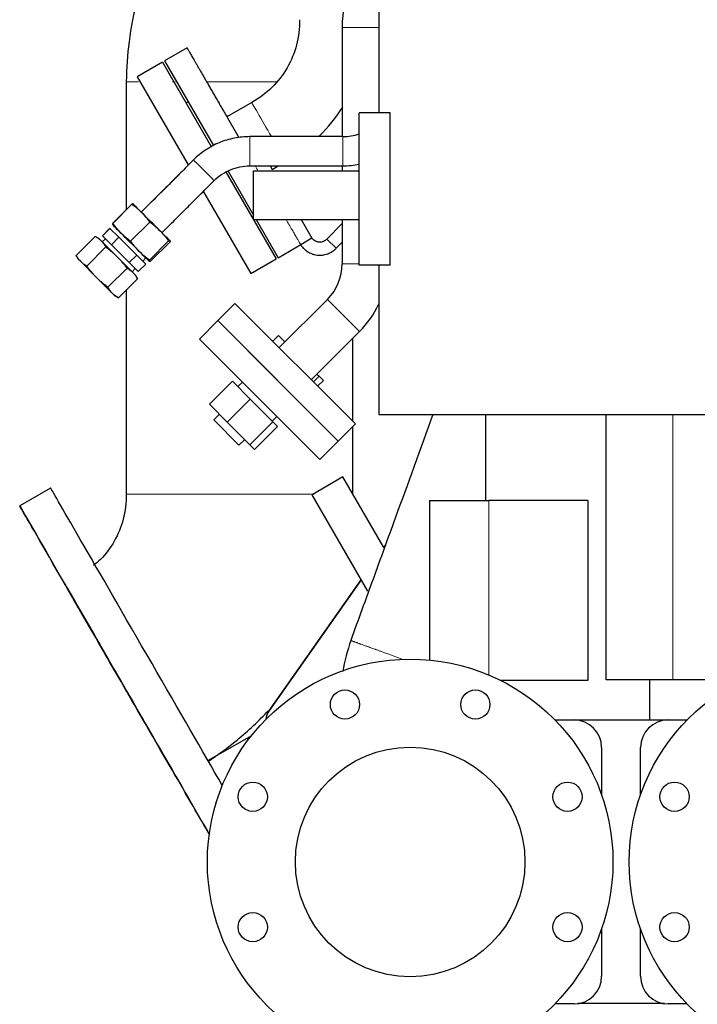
# Model space of a CAD drawing. Header units: inches. Extents: x 0 to 23760, y -13 to 16800.
# Tile 150 of 223: x 10553 to 10971, y 12133 to 12740. Entities that reach past the tile are written whole.
import ezdxf

# ---------------------------------------------------------------- set-up
doc = ezdxf.new("R2010")
doc.units = ezdxf.units.IN
doc.layers.add('254', color=7, linetype='Continuous', true_color=0xffffff)

msp = doc.modelspace()

# ---------------------------------------------------------------- linework, layer by layer
at = {"layer": '254', "color": 2, "linetype": 'Continuous', "lineweight": 25}
for p, q in [((10774.504, 12758.293), (10774.504, 12682.174)), ((10751.924, 12734.859), (10751.924, 12667.525)), ((10656.399, 12722.18), (10642.529, 12714.172)), ((10642.529, 12714.172), (10672.587, 12662.11)), ((10641.23, 12713.422), (10625.642, 12704.422)), ((10641.23, 12713.422), (10671.264, 12661.401)), ((10625.642, 12704.422), (10656.992, 12650.121)), ((10657.029, 12689.057), (10655.73, 12688.307)), ((10696.208, 12688.549), (10680.9, 12679.711)), ((10762.504, 12588.412), (10762.504, 12682.174)), ((10781.492, 12682.174), (10762.504, 12682.174)), ((10781.492, 12588.412), (10781.492, 12682.174)), ((10752.39, 12667.527), (10694.937, 12667.527)), ((10694.902, 12649.481), (10751.923, 12649.497)), ((10694.937, 12649.527), (10752.39, 12649.527)), ((10707.565, 12649.526), (10708.829, 12647.337)), ((10708.829, 12647.338), (10712.548, 12649.486)), ((10751.924, 12649.528), (10751.924, 12646.519)), ((10651.805, 12644.691), (10628.127, 12621.067)), ((10680.426, 12645.533), (10711.23, 12592.179)), ((10681.749, 12646.242), (10697.361, 12619.201)), ((10697.36, 12646.518), (10762.504, 12646.518)), ((10697.36, 12616.518), (10697.36, 12646.518)), ((10664.509, 12631.939), (10673.016, 12640.426)), ((10666.534, 12633.595), (10695.642, 12583.179)), ((10610.568, 12614.121), (10622.371, 12625.897)), ((10610.598, 12614.068), (10622.388, 12625.858)), ((10696.73, 12617.293), (10697.36, 12617.657)), ((10697.36, 12616.518), (10762.504, 12616.518)), ((10698.91, 12616.517), (10712.529, 12592.929)), ((10726.622, 12616.518), (10733.314, 12604.929)), ((10751.924, 12616.519), (10751.924, 12589.173)), ((10608.77, 12611.053), (10604.173, 12606.457)), ((10608.818, 12611.021), (10604.222, 12606.425)), ((10608.77, 12611.053), (10608.81, 12611.013)), ((10608.818, 12611.021), (10614.329, 12605.51)), ((10621.535, 12603.132), (10633.325, 12614.922)), ((10742.522, 12604.317), (10751.925, 12614.105)), ((10599.719, 12606.085), (10587.929, 12594.295)), ((10599.767, 12606.053), (10587.977, 12594.263)), ((10601.986, 12604.772), (10599.767, 12606.053)), ((10603.502, 12603.256), (10601.986, 12604.772)), ((10606.004, 12604.627), (10604.067, 12602.69)), ((10606.052, 12604.595), (10604.108, 12602.65)), ((10604.173, 12606.457), (10606.044, 12604.586)), ((10604.222, 12606.425), (10609.733, 12600.914)), ((10614.329, 12605.51), (10609.733, 12600.914)), ((10614.329, 12605.51), (10625.352, 12594.487)), ((10733.314, 12604.929), (10726.385, 12600.929)), ((10606.299, 12599.521), (10594.509, 12587.731)), ((10603.502, 12603.256), (10613.3, 12593.458)), ((10609.733, 12600.914), (10620.756, 12589.891)), ((10633.191, 12591.475), (10644.981, 12603.265)), ((10633.911, 12590.756), (10645.701, 12602.546)), ((10712.529, 12592.929), (10726.438, 12600.959)), ((10748.291, 12598.775), (10742.522, 12604.317)), ((10751.925, 12602.557), (10748.291, 12598.775)), ((10587.977, 12594.263), (10589.258, 12592.044)), ((10613.3, 12593.458), (10623.098, 12583.66)), ((10625.352, 12594.487), (10620.756, 12589.891)), ((10625.352, 12594.487), (10630.863, 12588.976)), ((10629.033, 12590.806), (10630.978, 12592.751)), ((10590.774, 12590.528), (10589.258, 12592.044)), ((10590.774, 12590.528), (10600.572, 12580.73)), ((10619.363, 12586.457), (10607.573, 12574.667)), ((10620.756, 12589.891), (10626.267, 12584.38)), ((10622.492, 12584.265), (10624.437, 12586.21)), ((10624.429, 12586.202), (10626.219, 12584.412)), ((10630.863, 12588.976), (10626.267, 12584.38)), ((10695.642, 12583.179), (10711.23, 12592.179)), ((10781.492, 12588.412), (10762.504, 12588.412)), ((10774.504, 12588.412), (10774.504, 12496.293)), ((10600.572, 12580.73), (10610.37, 12570.932)), ((10624.614, 12582.144), (10623.098, 12583.66)), ((10625.895, 12579.925), (10624.614, 12582.144)), ((10626.227, 12584.42), (10626.219, 12584.412)), ((10625.895, 12579.925), (10614.105, 12568.135)), ((10611.886, 12569.416), (10610.37, 12570.932)), ((10611.886, 12569.416), (10614.105, 12568.135)), ((10685.88, 12564.735), (10675.273, 12554.129)), ((10685.88, 12564.735), (10760.126, 12490.489)), ((10742.845, 12567.253), (10713.104, 12537.512)), ((10675.274, 12554.128), (10663.96, 12542.814)), ((10675.273, 12554.129), (10749.519, 12479.882)), ((10675.274, 12554.128), (10712.397, 12517.005)), ((10712.651, 12544.975), (10709.146, 12541.469)), ((10712.651, 12544.975), (10716.609, 12541.017)), ((10732.903, 12517.713), (10762.644, 12547.454)), ((10663.96, 12542.814), (10701.083, 12505.691)), ((10737.684, 12519.942), (10734.178, 12516.437)), ((10736.408, 12521.218), (10737.684, 12519.942)), ((10737.684, 12519.942), (10740.353, 12517.273)), ((10684.285, 12516.772), (10670.143, 12502.63)), ((10695.303, 12505.754), (10684.285, 12516.772)), ((10690.47, 12516.305), (10687.611, 12513.446)), ((10712.397, 12517.005), (10749.52, 12479.882)), ((10740.353, 12517.273), (10736.847, 12513.768)), ((10681.161, 12491.612), (10670.143, 12502.63)), ((10695.303, 12505.754), (10681.161, 12491.612)), ((10709.236, 12491.822), (10695.303, 12505.754)), ((10701.083, 12505.691), (10738.206, 12468.568)), ((10676.297, 12496.476), (10672.762, 12492.94)), ((10774.504, 12496.293), (10975.851, 12496.293)), ((10840.239, 12496.293), (10840.239, 12443.29)), ((10914.593, 12332.793), (10914.593, 12496.293)), ((10672.762, 12492.94), (10688.318, 12477.384)), ((10695.094, 12477.68), (10681.161, 12491.612)), ((10709.236, 12491.822), (10695.094, 12477.68)), ((10708.824, 12492.233), (10711.683, 12495.092)), ((10712.15, 12488.908), (10709.236, 12491.822)), ((10749.519, 12479.882), (10760.126, 12490.489)), ((10712.15, 12488.908), (10698.008, 12474.765)), ((10688.318, 12477.384), (10691.854, 12480.92)), ((10698.008, 12474.765), (10695.094, 12477.68)), ((10738.206, 12468.568), (10749.52, 12479.882)), ((10752.412, 12457.771), (10733.36, 12446.771)), ((10752.412, 12457.771), (10733.36, 12446.771)), ((10777.533, 12414.26), (10752.412, 12457.771)), ((10777.533, 12414.26), (10752.412, 12457.771)), ((10572.239, 12450.981), (10553.185, 12439.983)), ((10572.239, 12450.981), (10553.185, 12439.983)), ((10767.693, 12387.304), (10733.36, 12446.771)), ((10767.693, 12387.304), (10733.36, 12446.771)), ((10805.76, 12443.293), (10842.439, 12443.293)), ((10805.76, 12443.293), (10805.76, 12344.95)), ((10903.437, 12443.293), (10842.439, 12443.293)), ((10903.437, 12443.293), (10903.437, 12332.293)), ((10777.532, 12414.263), (10778.63, 12415.825)), ((10777.532, 12414.263), (10778.63, 12415.825)), ((10778.569, 12415.657), (10777.557, 12414.218)), ((10778.569, 12415.657), (10777.557, 12414.218)), ((10706.695, 12313.471), (10763.584, 12394.417)), ((10706.695, 12313.471), (10763.584, 12394.417)), ((10763.61, 12394.374), (10706.786, 12313.524)), ((10763.61, 12394.374), (10706.786, 12313.524)), ((10903.437, 12332.293), (10849.819, 12332.293)), ((10955.741, 12332.793), (10914.593, 12332.793)), ((10941.523, 12308.17), (10941.523, 12332.793)), ((11000.274, 12332.793), (10955.741, 12332.793)), ((10882.983, 12308.17), (10964.737, 12308.17)), ((10883.126, 12308.018), (10894.86, 12308.018)), ((10952.86, 12308.018), (10964.594, 12308.018)), ((10669.227, 12282.966), (10693.359, 12296.896)), ((10669.227, 12282.966), (10693.359, 12296.896)), ((10693.359, 12296.896), (10696.194, 12298.533)), ((10693.359, 12296.896), (10696.194, 12298.533)), ((10911.86, 12291.018), (10911.86, 12261.761)), ((10935.86, 12261.761), (10935.86, 12291.018)), ((10911.86, 12179.276), (10911.86, 12150.018)), ((10935.86, 12150.018), (10935.86, 12179.276)), ((10894.86, 12133.018), (10883.126, 12133.018)), ((10950.589, 12133.17), (10897.13, 12133.17)), ((10964.594, 12133.018), (10952.86, 12133.018))]:
    msp.add_line(p, q, dxfattribs=at)
at = {"layer": '254', "color": 110, "linetype": 'Continuous', "lineweight": 13}
for p, q in [((10751.924, 12734.859), (10774.504, 12734.859)), ((10694.937, 12667.527), (10694.937, 12658.527)), ((10752.39, 12667.527), (10752.39, 12658.527)), ((10694.937, 12658.527), (10694.937, 12649.527)), ((10752.39, 12658.527), (10752.39, 12649.527)), ((10751.924, 12589.173), (10762.504, 12589.173)), ((10742.845, 12567.253), (10762.644, 12547.454)), ((10955.741, 12332.793), (10955.741, 12496.293)), ((10842.439, 12443.293), (10842.439, 12335.692)), ((10706.695, 12313.471), (10706.786, 12313.524)), ((10706.695, 12313.471), (10706.786, 12313.524)), ((10693.359, 12296.896), (10694.027, 12295.739)), ((10693.359, 12296.896), (10694.027, 12295.739))]:
    msp.add_line(p, q, dxfattribs=at)
at = {"layer": '254', "color": 2, "linetype": 'Continuous', "lineweight": 25}
for centre, radius in [((10793.86, 12220.518), 125), ((11053.86, 12220.518), 125), ((10753.678, 12317.525), 9), ((10834.042, 12317.525), 9), ((10793.86, 12220.518), 70.75), ((10696.852, 12260.7), 9), ((10890.867, 12260.7), 9), ((10956.852, 12260.7), 9), ((10696.852, 12180.336), 9), ((10890.867, 12180.336), 9), ((10956.852, 12180.336), 9)]:
    msp.add_circle(centre, radius, dxfattribs=at)
for centre, radius, start, end in [((10810.924, 12734.859), 59, 165.654917, 179.999999), ((10752.39, 12698.527), 31, 270, 289.043437), ((10752.39, 12698.527), 49, 270, 281.91375), ((10720.924, 12589.173), 31, 314.999999, 359.999999), ((10720.924, 12589.173), 59, 314.999999, 335.249296), ((10894.86, 12291.018), 17, 0, 90), ((10952.86, 12291.018), 17, 90, 180), ((10894.86, 12150.018), 17, 270, 0), ((10952.86, 12150.018), 17, 180, 270)]:
    msp.add_arc(centre, radius, start, end, dxfattribs=at)
at = {"layer": '254', "color": 110, "linetype": 'Continuous', "lineweight": 13}
for centre, major_axis, ratio, start_param, end_param in [((10706.708, 12670.363), (-10.5, 18.187), 0.0000063, 4.5558002, 6.2831853), ((10666.653, 12646.811), (6.364, -6.364), 0.0000013, 1.5708187, 3.1415923), ((10666.653, 12646.811), (6.364, -6.364), 0.0000013, 0, 1.5708187)]:
    msp.add_ellipse(centre, major_axis=major_axis, ratio=ratio, start_param=start_param, end_param=end_param, dxfattribs=at)
at = {"layer": '254', "color": 2, "linetype": 'Continuous', "lineweight": 25}
for centre, major_axis, ratio, start_param, end_param in [((10634.513, 12614.671), (11.314, -11.314), 0.0000027, 2.149506, 3.1967035), ((10634.513, 12614.671), (11.314, -11.314), 0.0000027, 1.1023084, 2.149506), ((10621.785, 12601.943), (11.314, -11.314), 0.0000027, 2.149506, 3.1967035), ((10621.785, 12601.943), (11.314, -11.314), 0.0000027, 1.1023084, 2.149506), ((10634.513, 12614.671), (11.314, -11.314), 0.0000027, 0.0551109, 1.1023084), ((10621.785, 12601.943), (11.314, -11.314), 0.0000027, 0.0551109, 1.1023084), ((10634.732, 12342.724), (-62.493, 108.257), 0.0000437, 4.712389, 6.2831853), ((10634.732, 12342.724), (-62.493, 108.257), 0.0000437, 4.712389, 6.2831853), ((10615.678, 12331.725), (-62.493, 108.257), 0.0000437, 0, 2.6253897), ((10615.678, 12331.725), (-62.493, 108.257), 0.0000437, 0, 2.6253897), ((10615.678, 12331.725), (-62.493, 108.257), 0.0000437, 4.712389, 6.2831853), ((10615.678, 12331.725), (-62.493, 108.257), 0.0000437, 4.712389, 6.2831853), ((10634.732, 12342.724), (-62.493, 108.257), 0.0000437, 3.9458404, 4.712389), ((10634.732, 12342.724), (-62.493, 108.257), 0.0000437, 3.9458404, 4.712389), ((10615.678, 12331.725), (-62.493, 108.257), 0.0000437, 3.6577956, 4.712389), ((10615.678, 12331.725), (-62.493, 108.257), 0.0000437, 3.6577956, 4.712389), ((10714.877, 12307.722, 0), (-8.661, -5), 0.9999675, 5.1470592, 5.6991632), ((10714.877, 12307.722, 0), (-8.661, -5), 0.9999675, 5.1470592, 5.6991632), ((10714.968, 12307.774), (8.661, 5), 0.9999184, 2.0054665, 2.5533456), ((10714.968, 12307.774), (8.661, 5), 0.9999184, 2.0054666, 2.5533456)]:
    msp.add_ellipse(centre, major_axis=major_axis, ratio=ratio, start_param=start_param, end_param=end_param, dxfattribs=at)
msp.add_ellipse((10615.678, 12331.725), major_axis=(34.996, -60.624), ratio=0.0000437, dxfattribs=at)
msp.add_ellipse((10615.678, 12331.725), major_axis=(34.996, -60.624), ratio=0.0000437, dxfattribs=at)
for points, knots in [([(10640.505, 12790.99), (10638.293, 12786.612), (10632.523, 12774.065), (10625.2, 12752.442), (10620.117, 12726.77), (10618.947, 12709.683), (10618.88, 12701.403)], [0, 0, 0, 0, 0.1582633, 0.4464923, 0.7341963, 1, 1, 1, 1]), ([(10640.505, 12790.99), (10638.293, 12786.612), (10632.523, 12774.065), (10625.2, 12752.442), (10620.117, 12726.77), (10618.947, 12709.683), (10618.88, 12701.403)], [0, 0, 0, 0, 0.1582633, 0.4464923, 0.7341963, 1, 1, 1, 1]), ([(10725.708, 12739.618), (10725.761, 12734.256), (10724.527, 12724.091), (10718.642, 12709.643), (10709.075, 12697.318), (10700.884, 12691.178), (10696.208, 12688.549)], [0, 0, 0, 0, 0.2536373, 0.5000701, 0.7463169, 1, 1, 1, 1]), ([(10656.385, 12722.172), (10656.385, 12722.172), (10656.413, 12722.124), (10656.54, 12721.904), (10656.75, 12721.54), (10657.044, 12721.031), (10657.421, 12720.379), (10657.879, 12719.585), (10658.418, 12718.652), (10659.037, 12717.58), (10659.733, 12716.374), (10660.506, 12715.036), (10661.353, 12713.568), (10662.272, 12711.976), (10663.262, 12710.262), (10664.319, 12708.431), (10665.442, 12706.486), (10666.627, 12704.434), (10667.871, 12702.278), (10669.173, 12700.024), (10670.527, 12697.677), (10671.699, 12695.649), (10672.659, 12693.986), (10673.39, 12692.72), (10674.132, 12691.434), (10674.885, 12690.13), (10675.647, 12688.809), (10676.419, 12687.472), (10677.2, 12686.12), (10677.99, 12684.752), (10678.788, 12683.37), (10679.593, 12681.976), (10680.405, 12680.569), (10680.99, 12679.556), (10681.342, 12678.946), (10681.458, 12678.745), (10681.575, 12678.543), (10681.692, 12678.34), (10681.809, 12678.138), (10681.926, 12677.935), (10682.043, 12677.733), (10682.16, 12677.53), (10682.277, 12677.327), (10682.394, 12677.123), (10682.512, 12676.92), (10682.629, 12676.716), (10682.747, 12676.513), (10682.865, 12676.309), (10682.983, 12676.104), (10683.101, 12675.9), (10683.219, 12675.695), (10683.337, 12675.491), (10683.455, 12675.286), (10683.574, 12675.081), (10683.692, 12674.876), (10683.811, 12674.67), (10683.929, 12674.464), (10684.048, 12674.259), (10684.167, 12674.053), (10684.286, 12673.847), (10684.405, 12673.64), (10684.525, 12673.434), (10684.644, 12673.227), (10684.763, 12673.02), (10684.883, 12672.814), (10685.002, 12672.607), (10685.122, 12672.4), (10685.241, 12672.192), (10685.361, 12671.985), (10685.481, 12671.778), (10685.6, 12671.57), (10685.72, 12671.363), (10685.84, 12671.155), (10685.96, 12670.947), (10686.08, 12670.739), (10686.2, 12670.531), (10686.321, 12670.323), (10686.441, 12670.115), (10686.561, 12669.906), (10686.681, 12669.698), (10686.802, 12669.489), (10686.922, 12669.281), (10687.043, 12669.072), (10687.164, 12668.863), (10687.284, 12668.654), (10687.405, 12668.445), (10687.526, 12668.236), (10687.647, 12668.026), (10687.768, 12667.817), (10687.889, 12667.607), (10688.01, 12667.398), (10688.131, 12667.188), (10688.216, 12667.04), (10688.261, 12666.962), (10688.266, 12666.954)], [0, 0, 0, 0, 0.0331304, 0.0662631, 0.0993923, 0.1325262, 0.1656553, 0.1987894, 0.2319184, 0.2650525, 0.2981816, 0.3313156, 0.3644446, 0.3975787, 0.4307076, 0.4638418, 0.4969707, 0.530105, 0.563234, 0.5963681, 0.6294971, 0.6626312, 0.6792013, 0.6957627, 0.7123254, 0.7288993, 0.7454695, 0.762031, 0.7785936, 0.7951674, 0.8117376, 0.828299, 0.8448616, 0.8614355, 0.8637807, 0.8661256, 0.8684701, 0.8708143, 0.8731583, 0.875502, 0.8778455, 0.8801889, 0.8825321, 0.8848752, 0.8872182, 0.8895612, 0.8919041, 0.894247, 0.8965899, 0.8989329, 0.9012759, 0.9036191, 0.9059624, 0.9083058, 0.9106495, 0.9129934, 0.9153375, 0.9176819, 0.9200266, 0.9223716, 0.924717, 0.9270628, 0.9294083, 0.9317532, 0.9340979, 0.9364422, 0.9387862, 0.94113, 0.9434736, 0.945817, 0.9481603, 0.9505034, 0.9528465, 0.9551894, 0.9575323, 0.9598752, 0.9622181, 0.9645611, 0.9669041, 0.9692473, 0.9715905, 0.9739339, 0.9762775, 0.9786213, 0.9809654, 0.9833097, 0.9856543, 0.9879992, 0.9903445, 0.9926902, 0.9950358, 0.9973809, 0.9997256, 1, 1, 1, 1]), ([(10737.409, 12667.453), (10737.607, 12667.646), (10743.205, 12673.13), (10748.225, 12679.303), (10752.303, 12685.747)], [0, 0, 0, 0, 0.0353268, 1, 1, 1, 1]), ([(10694.937, 12667.527), (10691.722, 12667.521), (10685.366, 12666.903), (10676.062, 12664.097), (10667.498, 12659.502), (10662.567, 12655.445), (10660.289, 12653.175)], [0, 0, 0, 0, 0.2475749, 0.5000001, 0.7524252, 1, 1, 1, 1]), ([(10673.017, 12640.447), (10674.458, 12641.883), (10677.578, 12644.45), (10682.996, 12647.357), (10688.882, 12649.132), (10692.903, 12649.523), (10694.937, 12649.527)], [0, 0, 0, 0, 0.2475748, 0.4999999, 0.7524251, 1, 1, 1, 1]), ([(10623.217, 12625.968), (10623.187, 12625.998), (10623.146, 12626.017), (10623.044, 12626.035), (10622.983, 12626.034), (10622.843, 12626.013), (10622.763, 12625.993), (10622.587, 12625.937), (10622.491, 12625.901), (10622.388, 12625.858)], [0, 0, 0, 0, 0.25, 0.25, 0.5, 0.5, 0.75, 0.75, 1, 1, 1, 1]), ([(10622.388, 12625.858), (10622.651, 12625.668), (10623.045, 12625.379), (10623.434, 12625.085), (10623.693, 12624.888), (10623.822, 12624.789), (10624.465, 12624.291), (10624.972, 12623.884), (10625.965, 12623.053), (10626.452, 12622.628), (10627.404, 12621.759), (10627.87, 12621.314), (10628.325, 12620.859)], [0, 0, 0, 0, 0.125, 0.1875, 0.1875, 0.25, 0.25, 0.5, 0.5, 0.75, 0.75, 1, 1, 1, 1]), ([(10628.325, 12620.859), (10628.782, 12620.402), (10629.228, 12619.935), (10630.098, 12618.981), (10630.523, 12618.494), (10631.353, 12617.502), (10631.759, 12616.997), (10632.554, 12615.971), (10632.943, 12615.449), (10633.325, 12614.922)], [0, 0, 0, 0, 0.25, 0.25, 0.5, 0.5, 0.75, 0.75, 1, 1, 1, 1]), ([(10610.598, 12614.068), (10610.555, 12613.966), (10610.519, 12613.869), (10610.463, 12613.694), (10610.443, 12613.614), (10610.422, 12613.473), (10610.421, 12613.412), (10610.439, 12613.31), (10610.459, 12613.27), (10610.489, 12613.24)], [0, 0, 0, 0, 0.25, 0.25, 0.5, 0.5, 0.75, 0.75, 1, 1, 1, 1]), ([(10615.597, 12608.131), (10615.142, 12608.586), (10614.697, 12609.052), (10613.828, 12610.005), (10613.403, 12610.492), (10612.572, 12611.485), (10612.166, 12611.991), (10611.668, 12612.634), (10611.569, 12612.763), (10611.372, 12613.022), (10611.078, 12613.412), (10610.789, 12613.805), (10610.598, 12614.068)], [0, 0, 0, 0, 0.25, 0.25, 0.5, 0.5, 0.75, 0.75, 0.8125, 0.8125, 0.875, 1, 1, 1, 1]), ([(10633.325, 12614.922), (10633.883, 12614.509), (10634.435, 12614.089), (10635.522, 12613.234), (10636.058, 12612.798), (10637.11, 12611.908), (10637.627, 12611.453), (10638.64, 12610.523), (10639.136, 12610.048), (10639.622, 12609.563)], [0, 0, 0, 0, 0.25, 0.25, 0.5, 0.5, 0.75, 0.75, 1, 1, 1, 1]), ([(10599.767, 12606.053), (10600.112, 12605.854), (10600.45, 12605.648), (10601.111, 12605.219), (10601.433, 12604.997), (10602.058, 12604.533), (10602.361, 12604.292), (10602.947, 12603.79), (10603.23, 12603.528), (10603.502, 12603.256)], [0, 0, 0, 0, 0.25, 0.25, 0.5, 0.5, 0.75, 0.75, 1, 1, 1, 1]), ([(10621.535, 12603.132), (10621.007, 12603.514), (10620.486, 12603.903), (10619.46, 12604.698), (10618.954, 12605.103), (10617.962, 12605.934), (10617.475, 12606.358), (10616.521, 12607.229), (10616.054, 12607.675), (10615.597, 12608.131)], [0, 0, 0, 0, 0.25, 0.25, 0.5, 0.5, 0.75, 0.75, 1, 1, 1, 1]), ([(10639.622, 12609.563), (10640.107, 12609.077), (10640.583, 12608.581), (10641.512, 12607.568), (10641.967, 12607.051), (10642.857, 12605.999), (10643.293, 12605.463), (10644.149, 12604.376), (10644.568, 12603.824), (10644.981, 12603.265)], [0, 0, 0, 0, 0.25, 0.25, 0.5, 0.5, 0.75, 0.75, 1, 1, 1, 1]), ([(10742.522, 12604.317), (10742.36, 12604.149), (10742.19, 12603.991), (10741.833, 12603.697), (10741.647, 12603.561), (10741.26, 12603.311), (10741.06, 12603.197), (10740.748, 12603.043), (10740.642, 12602.994), (10740.481, 12602.926), (10740.427, 12602.904), (10740.318, 12602.862), (10740.264, 12602.841), (10739.99, 12602.744), (10739.768, 12602.679), (10739.319, 12602.576), (10739.092, 12602.537), (10738.634, 12602.485), (10738.402, 12602.473), (10738.14, 12602.474), (10738.111, 12602.474), (10738.053, 12602.475), (10738.023, 12602.476), (10737.936, 12602.479), (10737.762, 12602.487), (10737.588, 12602.503), (10737.244, 12602.545), (10737.017, 12602.586), (10736.569, 12602.694), (10736.348, 12602.76), (10736.022, 12602.88), (10735.915, 12602.923), (10735.755, 12602.992), (10735.701, 12603.016), (10735.596, 12603.066), (10735.543, 12603.091), (10735.283, 12603.222), (10735.083, 12603.339), (10734.698, 12603.593), (10734.513, 12603.73), (10734.16, 12604.027), (10733.992, 12604.186), (10733.793, 12604.397), (10733.753, 12604.44), (10733.676, 12604.527), (10733.637, 12604.571), (10733.525, 12604.705), (10733.453, 12604.796), (10733.364, 12604.916), (10733.344, 12604.942), (10733.325, 12604.969)], [0, 0, 0, 0, 0.0660524, 0.0660524, 0.1321048, 0.1321048, 0.1981571, 0.1981571, 0.2311833, 0.2311833, 0.2476964, 0.2476964, 0.2642095, 0.2642095, 0.3302619, 0.3302619, 0.3963143, 0.3963143, 0.4623667, 0.4623667, 0.4706232, 0.4706232, 0.4788798, 0.4788798, 0.4953928, 0.528419, 0.528419, 0.5944714, 0.5944714, 0.6605238, 0.6605238, 0.69355, 0.69355, 0.7100631, 0.7100631, 0.7265762, 0.7265762, 0.7926286, 0.7926286, 0.8586809, 0.8586809, 0.9247333, 0.9247333, 0.9412464, 0.9412464, 0.9577595, 0.9577595, 0.9907857, 0.9907857, 1, 1, 1, 1]), ([(10603.502, 12603.256), (10603.774, 12602.984), (10604.036, 12602.701), (10604.538, 12602.115), (10604.78, 12601.812), (10605.243, 12601.186), (10605.465, 12600.864), (10605.894, 12600.204), (10606.1, 12599.866), (10606.299, 12599.521)], [0, 0, 0, 0, 0.25, 0.25, 0.5, 0.5, 0.75, 0.75, 1, 1, 1, 1]), ([(10606.299, 12599.521), (10606.607, 12599.286), (10607.066, 12598.93), (10607.522, 12598.57), (10607.826, 12598.329), (10607.977, 12598.208), (10608.731, 12597.599), (10609.326, 12597.103), (10610.496, 12596.095), (10611.072, 12595.582), (10612.202, 12594.535), (10612.756, 12594.001), (10613.3, 12593.458)], [0, 0, 0, 0, 0.125, 0.1875, 0.1875, 0.25, 0.25, 0.5, 0.5, 0.75, 0.75, 1, 1, 1, 1]), ([(10626.894, 12596.835), (10626.408, 12597.32), (10625.933, 12597.817), (10625.003, 12598.83), (10624.549, 12599.346), (10623.658, 12600.399), (10623.222, 12600.934), (10622.367, 12602.021), (10621.947, 12602.573), (10621.535, 12603.132)], [0, 0, 0, 0, 0.25, 0.25, 0.5, 0.5, 0.75, 0.75, 1, 1, 1, 1]), ([(10644.981, 12603.265), (10645.084, 12603.308), (10645.18, 12603.344), (10645.356, 12603.4), (10645.436, 12603.42), (10645.577, 12603.441), (10645.638, 12603.442), (10645.739, 12603.424), (10645.78, 12603.405), (10645.81, 12603.375)], [0, 0, 0, 0, 0.25, 0.25, 0.5, 0.5, 0.75, 0.75, 1, 1, 1, 1]), ([(10645.81, 12603.375), (10645.84, 12603.345), (10645.859, 12603.304), (10645.877, 12603.202), (10645.876, 12603.141), (10645.855, 12603), (10645.836, 12602.921), (10645.78, 12602.745), (10645.744, 12602.649), (10645.701, 12602.546)], [0, 0, 0, 0, 0.25, 0.25, 0.5, 0.5, 0.75, 0.75, 1, 1, 1, 1]), ([(10726.084, 12601.45), (10726.357, 12600.979), (10726.655, 12600.529), (10727.299, 12599.667), (10727.645, 12599.255), (10728.383, 12598.473), (10728.776, 12598.102), (10729.245, 12597.708), (10729.297, 12597.665), (10729.403, 12597.579), (10729.561, 12597.451), (10729.722, 12597.328), (10730.048, 12597.085), (10730.268, 12596.931), (10730.942, 12596.487), (10731.407, 12596.218), (10732.367, 12595.733), (10732.862, 12595.518), (10733.437, 12595.307), (10733.501, 12595.284), (10733.629, 12595.239), (10733.822, 12595.173), (10734.016, 12595.111), (10734.404, 12594.994), (10734.665, 12594.923), (10735.45, 12594.735), (10735.979, 12594.64), (10737.046, 12594.511), (10737.584, 12594.477), (10738.196, 12594.474), (10738.264, 12594.474), (10738.4, 12594.475), (10738.468, 12594.476), (10738.672, 12594.481), (10738.807, 12594.487), (10739.213, 12594.508), (10739.482, 12594.53), (10740.284, 12594.62), (10740.814, 12594.71), (10741.861, 12594.952), (10742.379, 12595.103), (10742.954, 12595.307), (10743.018, 12595.331), (10743.146, 12595.378), (10743.209, 12595.402), (10743.4, 12595.476), (10743.525, 12595.528), (10743.9, 12595.686), (10744.145, 12595.798), (10744.87, 12596.156), (10745.337, 12596.421), (10746.24, 12597.004), (10746.675, 12597.321), (10747.199, 12597.752), (10747.303, 12597.84), (10747.508, 12598.019), (10747.811, 12598.293), (10748.103, 12598.579), (10748.291, 12598.775)], [0, 0, 0, 0, 0.0625, 0.0625, 0.125, 0.125, 0.1875, 0.1875, 0.1953125, 0.1953125, 0.203125, 0.21875, 0.21875, 0.25, 0.25, 0.3125, 0.3125, 0.375, 0.375, 0.3828125, 0.3828125, 0.390625, 0.40625, 0.40625, 0.4375, 0.4375, 0.5, 0.5, 0.5625, 0.5625, 0.5703125, 0.5703125, 0.578125, 0.578125, 0.59375, 0.59375, 0.625, 0.625, 0.6875, 0.6875, 0.75, 0.75, 0.7578125, 0.7578125, 0.765625, 0.765625, 0.78125, 0.78125, 0.8125, 0.8125, 0.875, 0.875, 0.9375, 0.9375, 0.953125, 0.953125, 0.96875, 1, 1, 1, 1]), ([(10590.774, 12590.528), (10590.502, 12590.8), (10590.24, 12591.083), (10589.738, 12591.669), (10589.497, 12591.972), (10589.033, 12592.597), (10588.811, 12592.919), (10588.382, 12593.58), (10588.176, 12593.918), (10587.977, 12594.263)], [0, 0, 0, 0, 0.25, 0.25, 0.5, 0.5, 0.75, 0.75, 1, 1, 1, 1]), ([(10613.3, 12593.458), (10613.845, 12592.912), (10614.38, 12592.357), (10615.428, 12591.225), (10615.941, 12590.649), (10616.949, 12589.48), (10617.443, 12588.886), (10618.415, 12587.683), (10618.892, 12587.073), (10619.363, 12586.457)], [0, 0, 0, 0, 0.25, 0.25, 0.5, 0.5, 0.75, 0.75, 1, 1, 1, 1]), ([(10633.191, 12591.475), (10632.632, 12591.888), (10632.081, 12592.308), (10630.993, 12593.163), (10630.458, 12593.599), (10629.406, 12594.49), (10628.889, 12594.944), (10627.876, 12595.874), (10627.38, 12596.349), (10626.894, 12596.835)], [0, 0, 0, 0, 0.25, 0.25, 0.5, 0.5, 0.75, 0.75, 1, 1, 1, 1]), ([(10594.509, 12587.731), (10594.164, 12587.93), (10593.826, 12588.136), (10593.165, 12588.565), (10592.844, 12588.787), (10592.218, 12589.25), (10591.915, 12589.492), (10591.329, 12589.994), (10591.046, 12590.256), (10590.774, 12590.528)], [0, 0, 0, 0, 0.25, 0.25, 0.5, 0.5, 0.75, 0.75, 1, 1, 1, 1]), ([(10600.572, 12580.73), (10600.029, 12581.274), (10599.495, 12581.828), (10598.448, 12582.958), (10597.935, 12583.533), (10596.926, 12584.704), (10596.431, 12585.299), (10595.822, 12586.053), (10595.701, 12586.204), (10595.46, 12586.508), (10595.1, 12586.964), (10594.744, 12587.423), (10594.509, 12587.731)], [0, 0, 0, 0, 0.25, 0.25, 0.5, 0.5, 0.75, 0.75, 0.8125, 0.8125, 0.875, 1, 1, 1, 1]), ([(10619.363, 12586.457), (10619.708, 12586.258), (10620.046, 12586.052), (10620.707, 12585.623), (10621.029, 12585.401), (10621.654, 12584.937), (10621.957, 12584.696), (10622.543, 12584.194), (10622.826, 12583.932), (10623.098, 12583.66)], [0, 0, 0, 0, 0.25, 0.25, 0.5, 0.5, 0.75, 0.75, 1, 1, 1, 1]), ([(10633.082, 12590.647), (10633.052, 12590.677), (10633.032, 12590.717), (10633.014, 12590.819), (10633.015, 12590.88), (10633.036, 12591.021), (10633.056, 12591.101), (10633.112, 12591.276), (10633.148, 12591.373), (10633.191, 12591.475)], [0, 0, 0, 0, 0.25, 0.25, 0.5, 0.5, 0.75, 0.75, 1, 1, 1, 1]), ([(10633.911, 12590.756), (10633.808, 12590.713), (10633.712, 12590.677), (10633.536, 12590.621), (10633.456, 12590.601), (10633.315, 12590.58), (10633.254, 12590.579), (10633.152, 12590.597), (10633.112, 12590.617), (10633.082, 12590.647)], [0, 0, 0, 0, 0.25, 0.25, 0.5, 0.5, 0.75, 0.75, 1, 1, 1, 1]), ([(10607.573, 12574.667), (10606.957, 12575.138), (10606.347, 12575.615), (10605.144, 12576.587), (10604.55, 12577.081), (10603.38, 12578.089), (10602.805, 12578.602), (10601.673, 12579.65), (10601.118, 12580.185), (10600.572, 12580.73)], [0, 0, 0, 0, 0.25, 0.25, 0.5, 0.5, 0.75, 0.75, 1, 1, 1, 1]), ([(10623.098, 12583.66), (10623.37, 12583.388), (10623.632, 12583.105), (10624.134, 12582.519), (10624.375, 12582.216), (10624.839, 12581.591), (10625.061, 12581.269), (10625.49, 12580.608), (10625.696, 12580.27), (10625.895, 12579.925)], [0, 0, 0, 0, 0.25, 0.25, 0.5, 0.5, 0.75, 0.75, 1, 1, 1, 1]), ([(10610.37, 12570.932), (10610.098, 12571.204), (10609.836, 12571.487), (10609.334, 12572.073), (10609.093, 12572.376), (10608.629, 12573.001), (10608.407, 12573.323), (10607.978, 12573.984), (10607.772, 12574.322), (10607.573, 12574.667)], [0, 0, 0, 0, 0.25, 0.25, 0.5, 0.5, 0.75, 0.75, 1, 1, 1, 1]), ([(10614.105, 12568.135), (10613.76, 12568.334), (10613.422, 12568.54), (10612.761, 12568.969), (10612.439, 12569.191), (10611.814, 12569.654), (10611.511, 12569.896), (10610.925, 12570.398), (10610.642, 12570.66), (10610.37, 12570.932)], [0, 0, 0, 0, 0.25, 0.25, 0.5, 0.5, 0.75, 0.75, 1, 1, 1, 1]), ([(10807.918, 12496.293), (10800.175, 12475.021), (10790.146, 12447.466), (10777.83, 12413.627), (10770.969, 12394.778), (10764.1, 12375.905), (10759.519, 12363.316), (10757.224, 12357.009)], [0, 0, 0, 0, 0.4581714, 0.593506, 0.7288405, 0.8641751, 1, 1, 1, 1]), ([(10618.856, 12447.217), (10618.926, 12441.891), (10617.744, 12431.936), (10612.074, 12418.067), (10605.186, 12408.756), (10600.235, 12404.441), (10598.779, 12403.292)], [0, 0, 0, 0, 0.3118835, 0.6061009, 0.8884462, 1, 1, 1, 1]), ([(10618.856, 12447.217), (10618.926, 12441.891), (10617.744, 12431.936), (10612.074, 12418.067), (10605.186, 12408.756), (10600.235, 12404.441), (10598.779, 12403.292)], [0, 0, 0, 0, 0.3118835, 0.6061009, 0.8884462, 1, 1, 1, 1]), ([(10669.493, 12282.573), (10675.155, 12286.316), (10687.828, 12295.616), (10699.685, 12306.553), (10706.039, 12313.333), (10706.252, 12313.561)], [0, 0, 0, 0, 0.4220365, 0.9806049, 1, 1, 1, 1]), ([(10669.493, 12282.573), (10675.155, 12286.316), (10687.828, 12295.616), (10699.579, 12306.455), (10705.841, 12313.122), (10705.955, 12313.244)], [0, 0, 0, 0, 0.425875, 0.9895237, 1, 1, 1, 1])]:
    msp.add_open_spline(points, degree=3, knots=knots, dxfattribs=at)
for points, degree in [([(10618.88, 12701.403), (10618.873, 12622.406)], 1), ([(10618.88, 12701.403), (10618.873, 12622.406)], 1), ([(10660.289, 12653.175), (10628.149, 12621.035)], 1), ([(10640.877, 12608.307), (10673.017, 12640.447)], 1), ([(10618.868, 12572.9), (10618.856, 12447.217)], 1), ([(10618.868, 12572.9), (10618.856, 12447.217)], 1), ([(10758.559, 12492.059), (10758.564, 12543.377)], 1), ([(10758.559, 12492.059), (10758.564, 12543.377)], 1), ([(10758.554, 12447.203), (10758.559, 12488.925)], 1), ([(10758.554, 12447.203), (10758.559, 12488.925)], 1), ([(10757.224, 12357.009), (10755.187, 12350.672), (10753.513, 12344.289), (10752.275, 12337.844)], 3)]:
    msp.add_open_spline(points, degree=degree, dxfattribs=at)
at = {"layer": '254', "color": 110, "linetype": 'Continuous', "lineweight": 13}
for points, weights, knots in [([(10618.88, 12701.403), (10618.88, 12701.403), (10618.88, 12701.403), (10618.88, 12701.403), (10618.88, 12701.403), (10619.993, 12701.402), (10622.54, 12701.402), (10626.465, 12701.402)], [0.585786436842, 0.585786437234, 0.585786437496, 0.585786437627, 0.585786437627, 0.582603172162, 0.579180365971, 0.576646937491], [0, 0, 0, 0, 0, 0.0002027, 0.0002027, 0.0002027, 1, 1, 1, 1, 1]), ([(10618.88, 12701.403), (10618.88, 12701.403), (10618.88, 12701.403), (10618.88, 12701.403), (10618.88, 12701.403), (10619.993, 12701.402), (10622.54, 12701.402), (10626.465, 12701.402)], [0.585786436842, 0.585786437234, 0.585786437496, 0.585786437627, 0.585786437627, 0.582603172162, 0.579180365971, 0.576646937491], [0, 0, 0, 0, 0, 0.0002027, 0.0002027, 0.0002027, 1, 1, 1, 1, 1]), ([(10618.856, 12447.217), (10618.855, 12447.217), (10618.855, 12447.217), (10618.855, 12447.217), (10618.856, 12447.217), (10631.203, 12447.216), (10664.009, 12447.212), (10688.705, 12447.21)], [0.585786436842, 0.585786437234, 0.585786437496, 0.585786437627, 0.585786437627, 0.552284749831, 0.585786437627, 0.585786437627], [0, 0, 0, 0, 0, 0.0000625, 0.0000625, 0.0000625, 1, 1, 1, 1, 1]), ([(10618.856, 12447.217), (10618.855, 12447.217), (10618.855, 12447.217), (10618.855, 12447.217), (10618.856, 12447.217), (10631.203, 12447.216), (10664.009, 12447.212), (10688.705, 12447.21)], [0.585786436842, 0.585786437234, 0.585786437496, 0.585786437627, 0.585786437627, 0.552284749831, 0.585786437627, 0.585786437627], [0, 0, 0, 0, 0, 0.0000625, 0.0000625, 0.0000625, 1, 1, 1, 1, 1]), ([(10757.224, 12357.009), (10757.224, 12357.011), (10758.065, 12356.708), (10759.656, 12356.134), (10765.294, 12354.096), (10770.923, 12352.06), (10778.889, 12349.178), (10788.512, 12345.696)], [1.00520035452, 1.00913314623, 1.0133442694, 1.01661171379, 1.01661171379, 1.0075775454, 1.00019267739, 0.996717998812], [0, 0, 0, 0, 0, 0.3755446, 0.3755446, 0.3755446, 1, 1, 1, 1, 1])]:
    msp.add_rational_spline(points, weights, degree=4, knots=knots, dxfattribs=at)
for points, weights in [([(10647.366, 12701.4), (10647.791, 12701.4), (10648.22, 12701.4), (10648.652, 12701.4), (10649.086, 12701.4)], [0.57405400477, 0.574135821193, 0.574222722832, 0.574314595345, 0.574411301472]), ([(10647.366, 12701.4), (10647.791, 12701.4), (10648.22, 12701.4), (10648.652, 12701.4), (10649.086, 12701.4)], [0.57405400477, 0.574135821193, 0.574222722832, 0.574314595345, 0.574411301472]), ([(10668.136, 12701.398), (10673.345, 12701.397), (10678.6, 12701.397), (10683.774, 12701.396), (10688.73, 12701.396)], [0.580614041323, 0.582550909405, 0.584437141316, 0.585786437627, 0.585786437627]), ([(10668.136, 12701.398), (10673.345, 12701.397), (10678.6, 12701.397), (10683.774, 12701.396), (10688.73, 12701.396)], [0.580614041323, 0.582550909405, 0.584437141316, 0.585786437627, 0.585786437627]), ([(10688.73, 12701.396), (10694.218, 12701.395), (10699.977, 12701.395), (10705.817, 12701.394), (10711.567, 12701.394)], [0.585786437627, 0.585786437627, 0.584131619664, 0.581925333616, 0.579780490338]), ([(10688.73, 12701.396), (10694.218, 12701.395), (10699.977, 12701.395), (10705.817, 12701.394), (10711.567, 12701.394)], [0.585786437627, 0.585786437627, 0.584131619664, 0.581925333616, 0.579780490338]), ([(10688.705, 12447.21), (10700.045, 12447.209), (10712.691, 12447.208), (10724.668, 12447.207), (10734.647, 12447.206)], [0.585786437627, 0.585786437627, 0.578722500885, 0.574325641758, 0.573390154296]), ([(10688.705, 12447.21), (10700.045, 12447.209), (10712.691, 12447.208), (10724.668, 12447.207), (10734.647, 12447.206)], [0.585786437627, 0.585786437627, 0.578722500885, 0.574325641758, 0.573390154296])]:
    msp.add_rational_spline(points, weights, degree=4, dxfattribs=at)
msp.add_open_spline([(10698.437, 12649.336), (10699.034, 12648.302), (10699.628, 12647.273), (10700.218, 12646.252)], degree=3, dxfattribs=at)
msp.add_open_spline([(10717.464, 12616.381), (10718.059, 12615.351), (10718.628, 12614.365), (10719.832, 12612.279), (10720.454, 12611.202), (10721.612, 12609.197), (10722.147, 12608.269), (10723.128, 12606.571), (10723.573, 12605.8), (10724.368, 12604.423), (10724.718, 12603.817), (10725.321, 12602.773), (10725.573, 12602.336), (10725.978, 12601.635), (10726.13, 12601.371), (10726.334, 12601.018), (10726.385, 12600.929), (10726.385, 12600.929)], degree=3, knots=[0, 0, 0, 0, 0.1046876, 0.1046876, 0.2325894, 0.2325894, 0.3604911, 0.3604911, 0.4883929, 0.4883929, 0.6162947, 0.6162947, 0.7441965, 0.7441965, 0.8720982, 0.8720982, 1, 1, 1, 1], dxfattribs=at)

doc.saveas('drawing.dxf')
